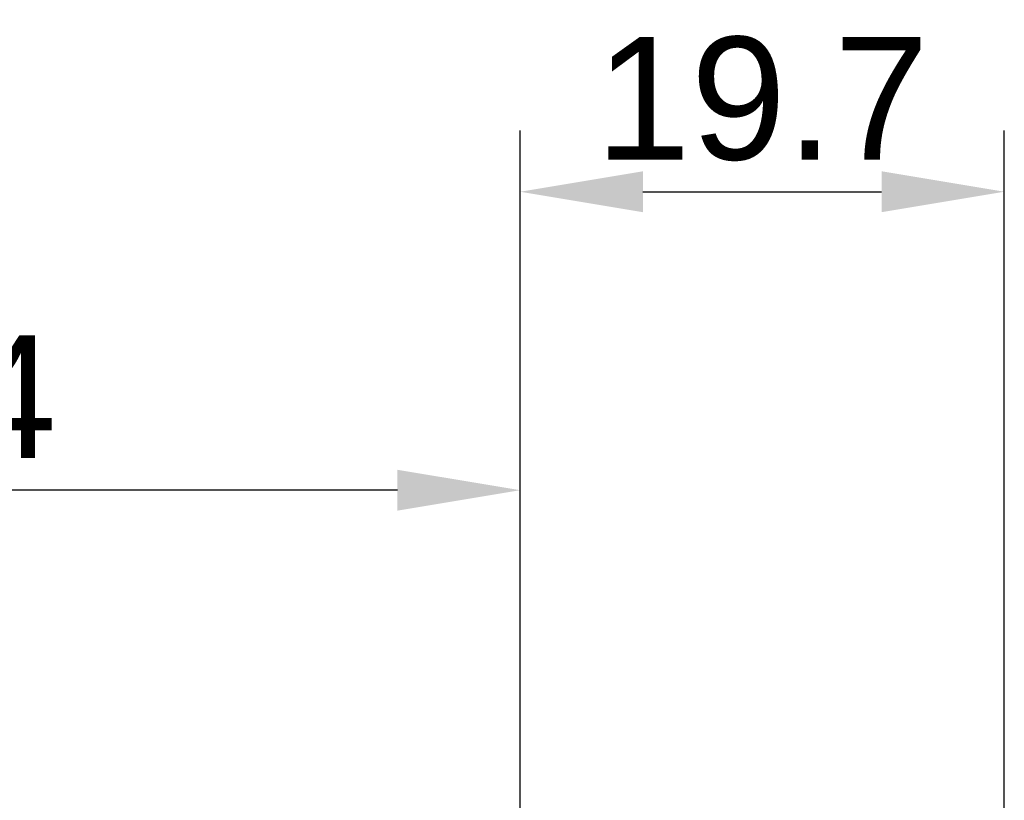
# Model space of a CAD drawing. Header units: millimetres. Extents: x 0 to 283, y 0 to 196.
# Tile 22 of 32: x 100 to 120, y 134 to 150. Entities that reach past the tile are written whole.
import ezdxf

# ---------------------------------------------------------------- set-up
doc = ezdxf.new("R2010")
doc.units = ezdxf.units.MM
doc.layers.get('DEFPOINTS').update_dxf_attribs({"linetype": 'CONTINUOUS'})
doc.layers.add('VISIBLE', color=7, linetype='CONTINUOUS', lineweight=0)
doc.styles.add('SANSSERIF', font='sanss___.ttf')
doc.dimstyles.new('ISO-25$0', dxfattribs={"dimtxt": 2.5, "dimasz": 2.5, "dimexe": 1.25, "dimexo": 1, "dimgap": 0.6, "dimtad": 1, "dimdec": 1, "dimzin": 9, "dimdsep": 46, "dimtxsty": 'SANSSERIF', "dimcen": 0.75, "dimadec": 1, "dimazin": 0, "dimtfac": 1, "dimtdec": 1, "dimtmove": 0, "dimatfit": 3, "dimfxl": 1, "dimarcsym": 0})

# ---------------------------------------------------------------- blocks, each defined once
blk = doc.blocks.new('*D35')
at = {"layer": 'DEFPOINTS', "color": 0, "transparency": 16777216}
for p in [(84.675, 140.501), (110.355, 129.045), (84.675, 96.217)]:
    blk.add_point(p, dxfattribs=at)
at = {"layer": 'VISIBLE', "color": 0, "lineweight": -2, "transparency": 16777216}
for p, q in [((84.675, 97.217), (84.675, 141.751)), ((110.355, 130.045), (110.355, 141.751)), ((107.855, 140.501), (87.175, 140.501))]:
    blk.add_line(p, q, dxfattribs=at)
at = {"layer": 'VISIBLE', "color": 0, "transparency": 16777216}
for points in [[(87.175, 140.917), (87.175, 140.084), (84.675, 140.501)], [(107.855, 140.917), (107.855, 140.084), (110.355, 140.501)]]:
    blk.add_solid(points, dxfattribs=at)
at = {"layer": 'VISIBLE', "color": 0, "transparency": 16777216, "insert": (97.515, 142.388), "char_height": 2.5, "attachment_point": 5, "style": 'SANSSERIF'}
blk.add_mtext('51.4', dxfattribs=at)
blk = doc.blocks.new('*D36')
at = {"layer": 'DEFPOINTS', "color": 0, "transparency": 16777216}
for p in [(120.217, 146.583), (110.355, 129.045), (120.217, 120.783)]:
    blk.add_point(p, dxfattribs=at)
at = {"layer": 'VISIBLE', "color": 0, "lineweight": -2, "transparency": 16777216}
for p, q in [((110.355, 130.045), (110.355, 147.833)), ((120.217, 121.783), (120.217, 147.833)), ((112.855, 146.583), (117.717, 146.583))]:
    blk.add_line(p, q, dxfattribs=at)
at = {"layer": 'VISIBLE', "color": 0, "transparency": 16777216}
for points in [[(112.855, 147), (112.855, 146.166), (110.355, 146.583)], [(117.717, 147), (117.717, 146.166), (120.217, 146.583)]]:
    blk.add_solid(points, dxfattribs=at)
at = {"layer": 'VISIBLE', "color": 0, "transparency": 16777216, "insert": (115.286, 148.471), "char_height": 2.5, "attachment_point": 5, "style": 'SANSSERIF'}
blk.add_mtext('19.7', dxfattribs=at)

msp = doc.modelspace()

# ---------------------------------------------------------------- dimensions: what is measured, and where the dimension line sits
at = {"layer": 'VISIBLE'}
for base, p2, picture, middle in [((120.217, 146.583), (120.217, 120.783), '*D36', (115.286, 148.471)), ((84.675, 140.501), (84.675, 96.217), '*D35', (97.515, 142.388))]:
    dim = msp.add_linear_dim(base=base, p1=(110.355, 129.045), p2=p2, dimstyle='ISO-25$0', override={"dimlfac": 2}, dxfattribs=at)
    dim.commit()
    dim.dimension.update_dxf_attribs({"geometry": picture, "text_midpoint": middle})

doc.saveas('drawing.dxf')
